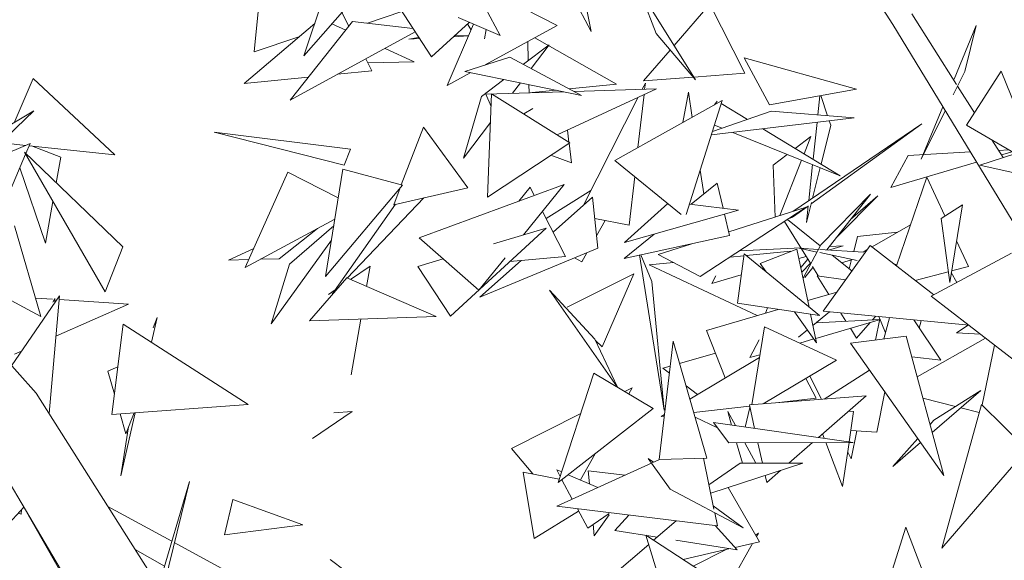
# Model space of a CAD drawing. Header units: metres. Extents: x -14.5 to 13.2, y -19 to 3.3.
# Tile 151 of 210: x 10.884 to 11.168, y 2.122 to 2.278. Entities that reach past the tile are written whole.
import ezdxf

# ---------------------------------------------------------------- set-up
doc = ezdxf.new("R2010")
doc.units = ezdxf.units.M
doc.layers.add('G-IMPT', color=7, linetype='Continuous', lineweight=5)
doc.layers.add('L-PLNT', color=7, linetype='Continuous', lineweight=5, true_color=0x005900)

# ---------------------------------------------------------------- blocks, each defined once
blk = doc.blocks.new('ÁRVORES ORNAMENTAIS - Pequeno e Médio Porte - Ipê-roxo-2870950-CORTE_CALÇADA')
at = {"layer": 'G-IMPT', "color": 253, "true_color": 0xaaaaaa}
for p, q in [((7.39585, 2.27662), (7.35831, 2.33438)), ((7.30276, 2.30535), (7.30888, 2.27459)), ((7.2149, 2.30089), (7.21173, 2.26875)), ((7.22609, 2.26762), (7.23704, 2.30039)), ((7.25019, 2.29514), (7.22609, 2.26762)), ((7.30888, 2.27459), (7.29813, 2.29505)), ((7.2747, 2.28836), (7.28261, 2.27348)), ((7.32758, 2.27405), (7.32272, 2.28664)), ((7.32272, 2.28664), (7.33893, 2.26067)), ((7.28491, 2.28351), (7.29911, 2.27632)), ((7.33277, 2.27054), (7.34309, 2.28251)), ((7.35313, 2.26262), (7.34309, 2.28251)), ((7.23703, 2.28011), (7.23904, 2.27618)), ((7.25427, 2.28041), (7.24442, 2.277)), ((7.26282, 2.26727), (7.25368, 2.28131)), ((7.4142, 2.25937), (7.40126, 2.27968)), ((7.22921, 2.27694), (7.20885, 2.25961)), ((7.22209, 2.25485), (7.24011, 2.27752)), ((7.23812, 2.27501), (7.23417, 2.27684)), ((7.25751, 2.27543), (7.24011, 2.27752)), ((7.26282, 2.26727), (7.27374, 2.27723)), ((7.27498, 2.2767), (7.26735, 2.25908)), ((7.2705, 2.2786), (7.28261, 2.27348)), ((7.27424, 2.27498), (7.27326, 2.27679)), ((7.27831, 2.26503), (7.29911, 2.27632)), ((7.43678, 2.20923), (7.39585, 2.27662)), ((7.41988, 2.27635), (7.41351, 2.26085)), ((7.41988, 2.27635), (7.41656, 2.26304)), ((7.25814, 2.27446), (7.22209, 2.25485)), ((7.27353, 2.27334), (7.26921, 2.2731)), ((7.27356, 2.27341), (7.26945, 2.27332)), ((7.27863, 2.27516), (7.27815, 2.27253)), ((7.32758, 2.27405), (7.33893, 2.26067)), ((7.22465, 2.27306), (7.21173, 2.26875)), ((7.25914, 2.27292), (7.25628, 2.27237)), ((7.25939, 2.27254), (7.25628, 2.27237)), ((7.28936, 2.26514), (7.29673, 2.2708)), ((7.29074, 2.2662), (7.29059, 2.2717)), ((7.29673, 2.2708), (7.29158, 2.26395)), ((7.31617, 2.25946), (7.29262, 2.2728)), ((7.25783, 2.26586), (7.24946, 2.26974)), ((7.32399, 2.26037), (7.33165, 2.26925)), ((7.2439, 2.26672), (7.24568, 2.26326)), ((7.24451, 2.26554), (7.25783, 2.26586)), ((7.27244, 2.26312), (7.28547, 2.26723)), ((7.30612, 2.25617), (7.28547, 2.26723)), ((7.353, 2.26706), (7.38533, 2.258)), ((7.353, 2.26706), (7.36027, 2.25343)), ((7.23574, 2.26227), (7.24568, 2.26326)), ((7.26735, 2.25908), (7.27415, 2.26277)), ((7.27244, 2.26312), (7.30612, 2.25617)), ((7.35313, 2.26262), (7.33842, 2.26148)), ((7.41324, 2.25636), (7.41656, 2.26304)), ((7.41711, 2.2476), (7.42706, 2.26321)), ((7.43521, 2.24289), (7.42706, 2.26321)), ((7.14808, 2.26104), (7.14251, 2.24832)), ((7.14808, 2.26104), (7.17156, 2.23908)), ((7.20885, 2.25961), (7.22733, 2.26144)), ((7.27726, 2.25585), (7.2837, 2.2608)), ((7.28846, 2.25981), (7.2862, 2.2568)), ((7.29099, 2.25695), (7.29093, 2.25931)), ((7.30257, 2.25807), (7.31617, 2.25946)), ((7.3236, 2.25795), (7.32449, 2.2597)), ((7.33825, 2.26147), (7.32399, 2.26037)), ((7.32449, 2.2597), (7.32429, 2.25797)), ((7.27848, 2.25657), (7.30088, 2.25725)), ((7.27848, 2.25657), (7.28003, 2.25296)), ((7.28017, 2.25667), (7.27901, 2.22682)), ((7.30269, 2.24253), (7.28017, 2.25667)), ((7.29188, 2.25698), (7.29879, 2.25768)), ((7.32769, 2.25807), (7.29907, 2.24481)), ((7.30392, 2.25735), (7.32769, 2.25807)), ((7.32411, 2.25642), (7.32237, 2.24115)), ((7.33691, 2.25714), (7.33526, 2.24833)), ((7.33801, 2.24986), (7.33691, 2.25714)), ((7.38533, 2.258), (7.36027, 2.25343)), ((7.4194, 2.2512), (7.4145, 2.25889)), ((7.27726, 2.25585), (7.27211, 2.23808)), ((7.30666, 2.22456), (7.32243, 2.25563)), ((7.31572, 2.23744), (7.34665, 2.25468)), ((7.33624, 2.22181), (7.34665, 2.25468)), ((7.34518, 2.25456), (7.34444, 2.25345)), ((7.34638, 2.25383), (7.3539, 2.24927)), ((7.37424, 2.25055), (7.37482, 2.25608)), ((7.37702, 2.25032), (7.3751, 2.25613)), ((7.1345, 2.24357), (7.14822, 2.2517)), ((7.13748, 2.24141), (7.14822, 2.2517)), ((7.29206, 2.25238), (7.28942, 2.25086)), ((7.34383, 2.24577), (7.36077, 2.25166)), ((7.3847, 2.24969), (7.36077, 2.25166)), ((7.41025, 2.25291), (7.40404, 2.2378)), ((7.40404, 2.2378), (7.41096, 2.25175)), ((7.27985, 2.24836), (7.27211, 2.23808)), ((7.34352, 2.2448), (7.3847, 2.24969)), ((7.36696, 2.22269), (7.40414, 2.24795)), ((7.40414, 2.24795), (7.3723, 2.22494)), ((7.37288, 2.23776), (7.37401, 2.24842)), ((7.37793, 2.24758), (7.37751, 2.24884)), ((7.45998, 2.24881), (7.42093, 2.2361)), ((7.23769, 2.23612), (7.20019, 2.24559)), ((7.20019, 2.24559), (7.2395, 2.24065)), ((7.26055, 2.24706), (7.25415, 2.23036)), ((7.26055, 2.24706), (7.2733, 2.22955)), ((7.30206, 2.2462), (7.30248, 2.24266)), ((7.34665, 2.24675), (7.34442, 2.24765)), ((7.38069, 2.23303), (7.34968, 2.24553)), ((7.35837, 2.24656), (7.38069, 2.23303)), ((7.37793, 2.24758), (7.37515, 2.23639)), ((7.43112, 2.23942), (7.41711, 2.2476)), ((7.14712, 2.2423), (7.13228, 2.23594)), ((7.13993, 2.24243), (7.14593, 2.24179)), ((7.14712, 2.2423), (7.1459, 2.23942)), ((7.30269, 2.24253), (7.27901, 2.22682)), ((7.30251, 2.24241), (7.30319, 2.23674)), ((7.36768, 2.24092), (7.37219, 2.24436)), ((7.37219, 2.24436), (7.37024, 2.23936)), ((7.42763, 2.23828), (7.42441, 2.24333)), ((7.17384, 2.21255), (7.14553, 2.23978)), ((7.1688, 2.19961), (7.14553, 2.23978)), ((7.14686, 2.24169), (7.17156, 2.23908)), ((7.15597, 2.23835), (7.14756, 2.24162)), ((7.23769, 2.23612), (7.2395, 2.24065)), ((7.40028, 2.23885), (7.41817, 2.23988)), ((7.42632, 2.24034), (7.42925, 2.24051)), ((7.43024, 2.23993), (7.42716, 2.23903)), ((7.14583, 2.23926), (7.13669, 2.21767)), ((7.15597, 2.23835), (7.15467, 2.23099)), ((7.29724, 2.23891), (7.30319, 2.23674)), ((7.33483, 2.22188), (7.31572, 2.23744)), ((7.36133, 2.23607), (7.36541, 2.23919)), ((7.36953, 2.23753), (7.36327, 2.22152)), ((7.40028, 2.23885), (7.39529, 2.22968)), ((7.41997, 2.23692), (7.39529, 2.22968)), ((7.15159, 2.21358), (7.14417, 2.23534)), ((7.22143, 2.23403), (7.20918, 2.20662)), ((7.22143, 2.23403), (7.23597, 2.22662)), ((7.23732, 2.23497), (7.23232, 2.20403)), ((7.23732, 2.23497), (7.25445, 2.23028)), ((7.34135, 2.22778), (7.34031, 2.23465)), ((7.36133, 2.23607), (7.36188, 2.22108)), ((7.37163, 2.22586), (7.37272, 2.23624)), ((7.37489, 2.23536), (7.37271, 2.2266)), ((7.46127, 2.2271), (7.42093, 2.2361)), ((7.32142, 2.2328), (7.31983, 2.21881)), ((7.34515, 2.23084), (7.33768, 2.22482)), ((7.34689, 2.22364), (7.34515, 2.23084)), ((7.40559, 2.23262), (7.39688, 2.20707)), ((7.41083, 2.22143), (7.40559, 2.23262)), ((7.23232, 2.20403), (7.25445, 2.23028)), ((7.25384, 2.22955), (7.25197, 2.22468)), ((7.2733, 2.22955), (7.25197, 2.22468)), ((7.30111, 2.23049), (7.25926, 2.21509)), ((7.28802, 2.22567), (7.29126, 2.22971)), ((7.28936, 2.21595), (7.30111, 2.23049)), ((7.29248, 2.22731), (7.29126, 2.22971)), ((7.29588, 2.22066), (7.30879, 2.22875)), ((7.15372, 2.22564), (7.15159, 2.21358)), ((7.2606, 2.22665), (7.23859, 2.20351)), ((7.29788, 2.21674), (7.30927, 2.22687)), ((7.31077, 2.21211), (7.30927, 2.22687)), ((7.3724, 2.22535), (7.37096, 2.21954)), ((7.37504, 2.21315), (7.38942, 2.22771)), ((7.37676, 2.21166), (7.38942, 2.22771)), ((7.39153, 2.22722), (7.37974, 2.21543)), ((7.38364, 2.22038), (7.39153, 2.22722)), ((7.23418, 2.19886), (7.25248, 2.2248)), ((7.30145, 2.20975), (7.29483, 2.22272)), ((7.33098, 2.22502), (7.3185, 2.21382)), ((7.35139, 2.22307), (7.3185, 2.21382)), ((7.33722, 2.22488), (7.35139, 2.22307)), ((7.34029, 2.20399), (7.37088, 2.22394)), ((7.37088, 2.22394), (7.34853, 2.21683)), ((7.37138, 2.22428), (7.36691, 2.22105)), ((7.37096, 2.21954), (7.37147, 2.22437)), ((7.40973, 2.22074), (7.41587, 2.2246)), ((7.41222, 2.20228), (7.41587, 2.2246)), ((7.20918, 2.20662), (7.23498, 2.22053)), ((7.30989, 2.22073), (7.31983, 2.21881)), ((7.31292, 2.22014), (7.3104, 2.2157)), ((7.34878, 2.2158), (7.3473, 2.22192)), ((7.37216, 2.20766), (7.36464, 2.21987)), ((7.36542, 2.22038), (7.37488, 2.21285)), ((7.36579, 2.22062), (7.36691, 2.22105)), ((7.41222, 2.20228), (7.40973, 2.22074)), ((7.14266, 2.21863), (7.15021, 2.1925)), ((7.21893, 2.20906), (7.22998, 2.21783)), ((7.22193, 2.2075), (7.23467, 2.21862)), ((7.26833, 2.19255), (7.29593, 2.21791)), ((7.29593, 2.21791), (7.28074, 2.21338)), ((7.39713, 2.21672), (7.38564, 2.21551)), ((7.40091, 2.2189), (7.38983, 2.21252)), ((7.234, 2.21442), (7.21663, 2.1903)), ((7.27652, 2.20006), (7.25926, 2.21509)), ((7.32702, 2.21622), (7.31835, 2.20922)), ((7.34878, 2.2158), (7.31835, 2.20922)), ((7.38454, 2.21118), (7.38564, 2.21551)), ((7.41763, 2.20689), (7.41418, 2.21427)), ((7.17384, 2.21255), (7.1688, 2.19961)), ((7.21163, 2.21209), (7.2043, 2.20874)), ((7.31077, 2.21211), (7.27682, 2.19801)), ((7.33786, 2.21344), (7.32822, 2.21037)), ((7.35162, 2.21137), (7.36934, 2.21224)), ((7.36647, 2.21128), (7.35358, 2.21005)), ((7.36819, 2.21191), (7.35763, 2.20773)), ((7.36819, 2.21191), (7.3717, 2.19517)), ((7.37393, 2.21104), (7.36885, 2.21214)), ((7.36885, 2.21214), (7.37433, 2.2118)), ((7.37504, 2.21315), (7.36996, 2.20348)), ((7.37479, 2.21178), (7.38741, 2.21101)), ((7.3893, 2.21293), (7.3757, 2.19395)), ((7.38152, 2.21283), (7.37729, 2.21162)), ((7.37754, 2.21264), (7.38152, 2.21283)), ((7.38844, 2.21172), (7.38723, 2.21102)), ((7.3893, 2.21293), (7.40764, 2.19874)), ((7.14893, 2.17035), (7.11321, 2.21008)), ((7.21019, 2.20887), (7.2043, 2.20874)), ((7.21893, 2.20906), (7.2135, 2.20895)), ((7.26621, 2.20903), (7.25889, 2.20684)), ((7.27652, 2.20006), (7.28407, 2.20941)), ((7.27682, 2.19801), (7.2887, 2.20857)), ((7.30145, 2.20975), (7.28544, 2.20828)), ((7.3041, 2.20934), (7.30618, 2.20824)), ((7.30763, 2.2108), (7.30618, 2.20824)), ((7.32284, 2.21019), (7.32996, 2.16545)), ((7.32317, 2.21026), (7.32639, 2.20259)), ((7.34029, 2.20399), (7.32822, 2.21037)), ((7.35289, 2.20998), (7.3489, 2.2096)), ((7.35104, 2.19628), (7.35297, 2.21055)), ((7.37467, 2.19273), (7.35297, 2.21055)), ((7.37085, 2.20978), (7.36876, 2.20918)), ((7.37134, 2.20899), (7.36931, 2.20656)), ((7.38555, 2.20855), (7.37481, 2.21086)), ((7.37833, 2.2101), (7.38403, 2.20557)), ((7.38102, 2.20796), (7.38392, 2.20876)), ((7.38326, 2.20618), (7.38395, 2.20889)), ((7.40692, 2.19836), (7.43003, 2.21069)), ((7.22193, 2.2075), (7.21663, 2.1903)), ((7.23948, 2.20312), (7.24517, 2.20697)), ((7.24414, 2.2011), (7.24517, 2.20697)), ((7.26833, 2.19255), (7.25889, 2.20684)), ((7.33263, 2.20804), (7.32555, 2.20736)), ((7.32555, 2.20736), (7.35668, 2.19271)), ((7.35933, 2.20533), (7.35763, 2.20773)), ((7.37209, 2.20778), (7.36958, 2.20527)), ((7.37047, 2.20367), (7.3728, 2.20662)), ((7.37432, 2.20414), (7.37263, 2.20689)), ((7.39697, 2.20733), (7.3961, 2.20767)), ((7.4118, 2.20536), (7.4023, 2.20287)), ((7.41763, 2.20689), (7.41276, 2.20561)), ((7.22768, 2.1912), (7.23844, 2.20357)), ((7.26419, 2.19243), (7.23844, 2.20357)), ((7.32116, 2.20479), (7.30197, 2.19514)), ((7.32116, 2.20479), (7.31209, 2.18369)), ((7.32639, 2.20259), (7.32996, 2.16545)), ((7.35214, 2.20443), (7.34364, 2.20199)), ((7.34478, 2.20415), (7.34364, 2.20199)), ((7.37741, 2.19882), (7.37402, 2.20418)), ((7.37402, 2.20418), (7.38223, 2.20306)), ((7.41268, 2.20515), (7.41423, 2.20226)), ((7.13221, 2.20212), (7.15021, 2.1925)), ((7.23314, 2.19883), (7.23509, 2.20015)), ((7.23606, 2.20084), (7.23418, 2.19886)), ((7.31634, 2.17216), (7.29688, 2.20005)), ((7.30994, 2.18595), (7.29688, 2.20005)), ((7.14182, 2.17826), (7.15559, 2.19844)), ((7.14869, 2.19776), (7.15358, 2.19744)), ((7.15266, 2.16445), (7.15559, 2.19844)), ((7.1543, 2.19769), (7.15367, 2.19655)), ((7.15425, 2.19647), (7.1543, 2.19769)), ((7.15549, 2.19732), (7.17549, 2.19602)), ((7.37131, 2.19702), (7.37967, 2.19949)), ((7.40692, 2.19836), (7.44108, 2.17186)), ((7.15459, 2.18682), (7.17549, 2.19602)), ((7.34209, 2.18841), (7.36279, 2.19451)), ((7.37467, 2.19273), (7.35104, 2.19628)), ((7.35973, 2.19497), (7.35909, 2.19342)), ((7.41779, 2.18992), (7.3757, 2.19395)), ((7.18374, 2.19214), (7.18212, 2.18503)), ((7.18267, 2.1892), (7.18374, 2.19214)), ((7.22768, 2.1912), (7.26419, 2.19243)), ((7.2397, 2.17561), (7.24251, 2.1917)), ((7.37387, 2.18483), (7.3675, 2.19381)), ((7.37213, 2.19311), (7.37387, 2.18483)), ((7.37755, 2.19377), (7.37281, 2.18989)), ((7.3923, 2.19159), (7.3736, 2.18614)), ((7.37371, 2.19063), (7.3923, 2.19159)), ((7.38231, 2.19107), (7.3808, 2.19346)), ((7.38996, 2.19147), (7.39085, 2.1925)), ((7.39204, 2.19182), (7.39079, 2.18568)), ((7.39371, 2.1877), (7.39181, 2.19241)), ((7.39488, 2.19211), (7.39327, 2.186)), ((7.40185, 2.19145), (7.40962, 2.1799)), ((7.404, 2.19124), (7.40341, 2.18912)), ((7.17075, 2.16422), (7.17395, 2.19028)), ((7.17395, 2.19028), (7.20999, 2.16711)), ((7.34209, 2.18841), (7.3475, 2.17473)), ((7.3588, 2.18952), (7.35518, 2.16704)), ((7.3588, 2.18952), (7.37963, 2.17987)), ((7.37121, 2.18858), (7.36862, 2.18645)), ((7.3854, 2.18619), (7.38359, 2.18905)), ((7.3854, 2.18619), (7.38931, 2.19072)), ((7.4175, 2.18995), (7.41416, 2.18778)), ((7.31644, 2.1721), (7.30994, 2.18595)), ((7.31209, 2.18369), (7.31012, 2.18555)), ((7.3573, 2.18577), (7.35461, 2.1806)), ((7.37305, 2.18598), (7.369, 2.1848)), ((7.38361, 2.18475), (7.39966, 2.18683)), ((7.39966, 2.18683), (7.41057, 2.1466)), ((7.42252, 2.18625), (7.40284, 2.17511)), ((7.41416, 2.18778), (7.42109, 2.18736)), ((7.32843, 2.15125), (7.33255, 2.18533)), ((7.34219, 2.15163), (7.33255, 2.18533)), ((7.38361, 2.18475), (7.41057, 2.1466)), ((7.42155, 2.16695), (7.42514, 2.18422)), ((7.14267, 2.18157), (7.14469, 2.18246)), ((7.33438, 2.17895), (7.34467, 2.18191)), ((7.33733, 2.16861), (7.35737, 2.18067)), ((7.3575, 2.18144), (7.35461, 2.1806)), ((7.35847, 2.1673), (7.37963, 2.17987)), ((7.4013, 2.18079), (7.40962, 2.1799)), ((7.17243, 2.17793), (7.16957, 2.17668)), ((7.32952, 2.17756), (7.33169, 2.17818)), ((7.33144, 2.17611), (7.32952, 2.17756)), ((7.38911, 2.17696), (7.37606, 2.16865)), ((7.16957, 2.17668), (7.17147, 2.17003)), ((7.30967, 2.17614), (7.29937, 2.14456)), ((7.32677, 2.16592), (7.30967, 2.17614)), ((7.37375, 2.16892), (7.37078, 2.17461)), ((7.37523, 2.16859), (7.37189, 2.17527)), ((7.31856, 2.17083), (7.3207, 2.1719)), ((7.31971, 2.17014), (7.3207, 2.1719)), ((7.33957, 2.16996), (7.33622, 2.17249)), ((7.18502, 2.11328), (7.14893, 2.17035)), ((7.35447, 2.16699), (7.38818, 2.16959)), ((7.37375, 2.16892), (7.36298, 2.16765)), ((7.37438, 2.15759), (7.38818, 2.16959)), ((7.39351, 2.17075), (7.3912, 2.15907)), ((7.4139, 2.16652), (7.40451, 2.16893)), ((7.42116, 2.17111), (7.4072, 2.15902)), ((7.42116, 2.17111), (7.40763, 2.16256)), ((7.17075, 2.16422), (7.20999, 2.16711)), ((7.32677, 2.16592), (7.29937, 2.14456)), ((7.35455, 2.16665), (7.33844, 2.16474)), ((7.35464, 2.16624), (7.35324, 2.1606)), ((7.35447, 2.16699), (7.35599, 2.16021)), ((7.42139, 2.16711), (7.40991, 2.12569)), ((7.42074, 2.16476), (7.41541, 2.16613)), ((7.42139, 2.16711), (7.4345, 2.15412)), ((7.17308, 2.16439), (7.17474, 2.1586)), ((7.17747, 2.16472), (7.17331, 2.14654)), ((7.17717, 2.16469), (7.17474, 2.1586)), ((7.22857, 2.15726), (7.24003, 2.16506)), ((7.23472, 2.16467), (7.24003, 2.16506)), ((7.28587, 2.15441), (7.30586, 2.16445)), ((7.32905, 2.16363), (7.32999, 2.1642)), ((7.32994, 2.16373), (7.32905, 2.16363)), ((7.33883, 2.16339), (7.34529, 2.16037)), ((7.35043, 2.161), (7.34822, 2.16503)), ((7.34822, 2.16503), (7.34933, 2.16116)), ((7.38313, 2.1652), (7.38451, 2.16503)), ((7.38324, 2.15633), (7.38451, 2.16503)), ((7.16603, 2.10258), (7.13208, 2.15992)), ((7.17556, 2.16067), (7.17331, 2.14654)), ((7.34857, 2.15604), (7.34414, 2.1619)), ((7.34414, 2.1619), (7.38439, 2.15616)), ((7.40657, 2.16136), (7.40763, 2.16256)), ((7.37607, 2.15735), (7.37558, 2.15863)), ((7.38372, 2.15958), (7.3912, 2.15907)), ((7.38542, 2.15946), (7.38378, 2.15143)), ((7.39585, 2.14918), (7.403, 2.15731)), ((7.28587, 2.15441), (7.29205, 2.14706)), ((7.34857, 2.15604), (7.38439, 2.15616)), ((7.35078, 2.15605), (7.35246, 2.15017)), ((7.35636, 2.15018), (7.35314, 2.15606)), ((7.35691, 2.15607), (7.35823, 2.15018)), ((7.36587, 2.15018), (7.3727, 2.15612)), ((7.38136, 2.14348), (7.37653, 2.15614)), ((7.38136, 2.14348), (7.38322, 2.15616)), ((7.40385, 2.15611), (7.39585, 2.14918)), ((7.30577, 2.14534), (7.30999, 2.15284)), ((7.32628, 2.1502), (7.32531, 2.15156)), ((7.32531, 2.15156), (7.32683, 2.15045)), ((7.34219, 2.15163), (7.32843, 2.15125)), ((7.34122, 2.1516), (7.34428, 2.1369)), ((7.38378, 2.15143), (7.38281, 2.15338)), ((7.4345, 2.15412), (7.40991, 2.12569)), ((7.32861, 2.15126), (7.29894, 2.13776)), ((7.33165, 2.14266), (7.3263, 2.15017)), ((7.34282, 2.14392), (7.35184, 2.15017)), ((7.34332, 2.14151), (7.36989, 2.15019)), ((7.35184, 2.15017), (7.36989, 2.15019)), ((7.28929, 2.14762), (7.29242, 2.12843)), ((7.28929, 2.14762), (7.29969, 2.14554)), ((7.30038, 2.14766), (7.29894, 2.14827)), ((7.29894, 2.14827), (7.29996, 2.14636)), ((7.31083, 2.14317), (7.30229, 2.14684)), ((7.30839, 2.14422), (7.30804, 2.14795)), ((7.30804, 2.14795), (7.31865, 2.14673)), ((7.35902, 2.14664), (7.35947, 2.14462)), ((7.35947, 2.14462), (7.36346, 2.14809)), ((7.18418, 2.11461), (7.19305, 2.14494)), ((7.18521, 2.11295), (7.19305, 2.14494)), ((7.30046, 2.14541), (7.30344, 2.13981)), ((7.34834, 2.14315), (7.35737, 2.1275)), ((7.33165, 2.14266), (7.35271, 2.13157)), ((7.14534, 2.13752), (7.13373, 2.12482)), ((7.14531, 2.13748), (7.15938, 2.11292)), ((7.188, 2.12768), (7.16959, 2.13768)), ((7.20317, 2.12955), (7.20563, 2.13973)), ((7.22575, 2.13238), (7.20563, 2.13973)), ((7.34527, 2.13212), (7.29894, 2.13776)), ((7.34408, 2.13787), (7.35271, 2.13157)), ((7.14456, 2.1355), (7.14375, 2.13578)), ((7.14456, 2.1355), (7.14468, 2.13679)), ((7.29242, 2.12843), (7.30526, 2.13639)), ((7.30491, 2.13704), (7.30787, 2.13147)), ((7.31406, 2.13569), (7.30787, 2.13147)), ((7.30976, 2.12925), (7.31406, 2.13532)), ((7.31568, 2.13077), (7.31972, 2.13523)), ((7.34448, 2.1359), (7.34527, 2.13212)), ((7.20317, 2.12955), (7.22575, 2.13238)), ((7.30976, 2.12925), (7.30946, 2.13255)), ((7.33337, 2.13357), (7.32685, 2.12794)), ((7.3446, 2.1322), (7.35095, 2.12523)), ((7.39962, 2.13171), (7.39137, 2.10571)), ((7.40647, 2.11371), (7.39962, 2.13171)), ((7.31568, 2.13077), (7.3279, 2.12885)), ((7.3321, 2.10528), (7.32463, 2.12939)), ((7.3528, 2.11109), (7.32463, 2.12939)), ((7.3562, 2.12953), (7.35706, 2.12996)), ((7.35651, 2.129), (7.35706, 2.12996)), ((7.25727, 2.09003), (7.18872, 2.12729)), ((7.32545, 2.12673), (7.31495, 2.11768)), ((7.33332, 2.128), (7.35095, 2.12523)), ((7.34813, 2.11413), (7.35541, 2.12705)), ((7.35737, 2.1275), (7.35037, 2.12588)), ((7.18591, 2.12052), (7.17741, 2.12532)), ((7.34895, 2.12555), (7.33538, 2.12241)), ((7.33831, 2.12051), (7.34776, 2.12527)), ((7.25696, 2.10503), (7.2336, 2.12242))]:
    blk.add_line(p, q, dxfattribs=at)

msp = doc.modelspace()

# ---------------------------------------------------------------- block references
at = {"layer": 'L-PLNT', "color": 253, "true_color": 0xaaaaaa}
msp.add_blockref('ÁRVORES ORNAMENTAIS - Pequeno e Médio Porte - Ipê-roxo-2870950-CORTE_CALÇADA', (3.74032, 0), dxfattribs=at)

doc.saveas('drawing.dxf')
